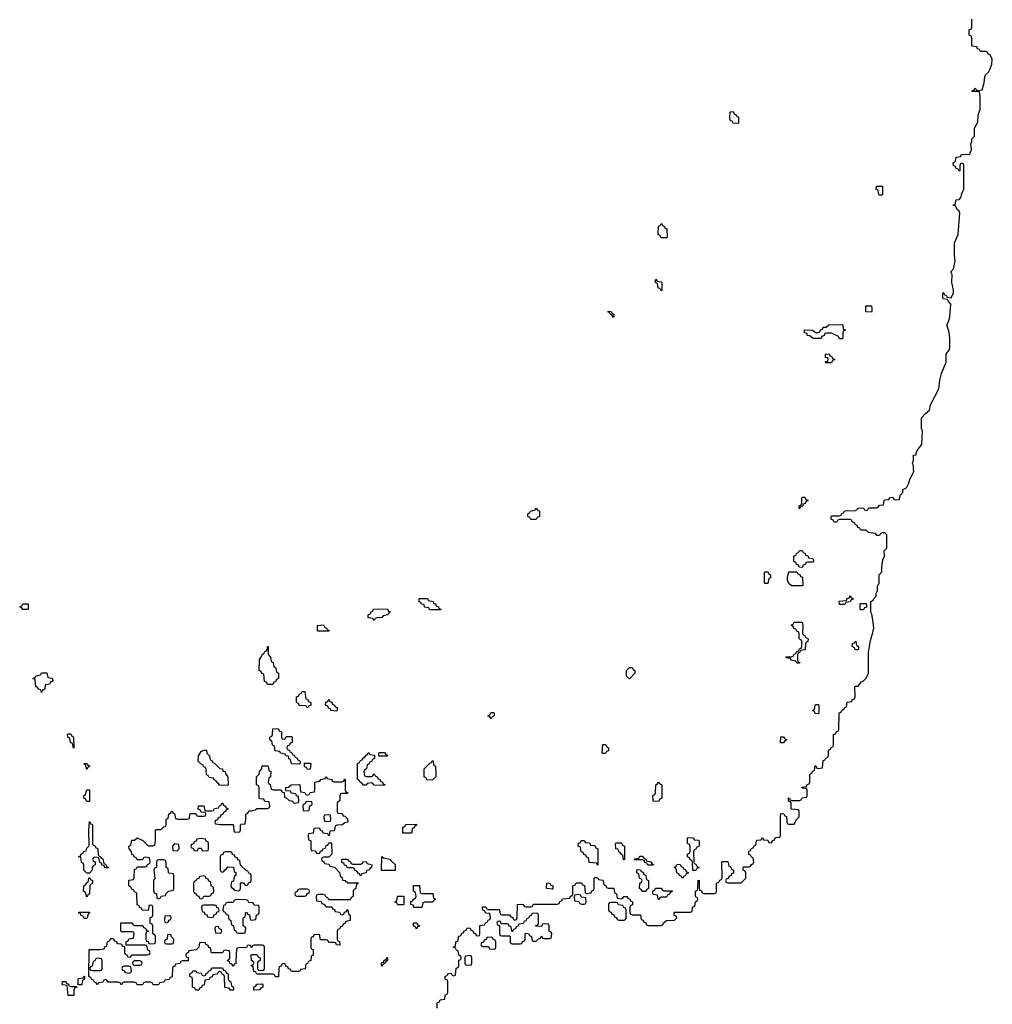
# Model space of a CAD drawing. Header units: inches. Extents: x 2559349 to 2678269, y 915212 to 1023331.
# Tile 21 of 48: x 2603586 to 2610899, y 1001620 to 1009026. Entities that reach past the tile are written whole.
import ezdxf

# ---------------------------------------------------------------- set-up
doc = ezdxf.new("R2010")
doc.units = ezdxf.units.IN
doc.header["$MEASUREMENT"] = 0
doc.layers.add('C6000', color=7, linetype='Continuous')
doc.layers.add('C6010', color=7, linetype='Continuous')

msp = doc.modelspace()

# ---------------------------------------------------------------- linework, layer by layer
at = {"layer": 'C6000', "color": 6}
for points in [[(2608990, 1008246), (2608950, 1008248), (2608942, 1008262), (2608930, 1008266), (2608926, 1008290), (2608927.3, 1008332.7), (2608950, 1008334), (2608958, 1008318), (2608974, 1008310), (2608978, 1008298), (2608990, 1008294)], [(2608410, 1007386), (2608402, 1007402), (2608386, 1007410), (2608388.4, 1007471.6), (2608402, 1007478), (2608408.4, 1007491.6), (2608414, 1007490), (2608418, 1007478), (2608434, 1007470), (2608438, 1007458), (2608451.6, 1007451.6), (2608454, 1007390), (2608450, 1007386)], [(2608410, 1006986), (2608402, 1007002), (2608386, 1007010), (2608382, 1007042), (2608366, 1007050), (2608366, 1007070), (2608370, 1007074), (2608378, 1007058), (2608410, 1007054), (2608414, 1007050), (2608414, 1006990)], [(2608050, 1006786), (2608042, 1006802), (2608026, 1006810), (2608022, 1006822), (2608010, 1006826), (2608010, 1006834), (2608034, 1006830), (2608038, 1006818), (2608054, 1006810), (2608054, 1006790)], [(2609990, 1006826), (2609947.3, 1006827.3), (2609947.3, 1006872.7), (2609990, 1006874), (2609994, 1006850), (2609994, 1006830)], [(2609750, 1006626), (2609742, 1006642), (2609690, 1006668), (2609652.7, 1006667.3), (2609638, 1006662), (2609634, 1006650), (2609618, 1006642), (2609611.6, 1006628.4), (2609552.7, 1006627.3), (2609528, 1006648), (2609508, 1006650), (2609506, 1006666), (2609488, 1006670), (2609488, 1006690), (2609490, 1006694), (2609548.4, 1006691.6), (2609570, 1006674), (2609590, 1006674), (2609602, 1006678), (2609608, 1006692), (2609622, 1006698), (2609627.3, 1006712.7), (2609650, 1006714), (2609668.9, 1006731.1), (2609770, 1006734), (2609774, 1006730), (2609778, 1006698), (2609794, 1006690), (2609778, 1006682), (2609774, 1006670), (2609774, 1006630), (2609770, 1006626)], [(2609650, 1006446), (2609646, 1006450), (2609646, 1006454), (2609662, 1006458), (2609666, 1006470), (2609662, 1006482), (2609646, 1006486), (2609646, 1006510), (2609672.7, 1006512.7), (2609678, 1006498), (2609690, 1006494), (2609698, 1006478), (2609714, 1006470), (2609698, 1006462), (2609690, 1006446)], [(2609450, 1005346), (2609446, 1005350), (2609446, 1005370), (2609462, 1005378), (2609466, 1005390), (2609466, 1005430), (2609470, 1005434), (2609490, 1005434), (2609498, 1005418), (2609514, 1005410), (2609498, 1005402), (2609492.7, 1005387.3), (2609478, 1005382), (2609472.7, 1005367.3), (2609458, 1005362)], [(2607430, 1005266), (2607422, 1005282), (2607406, 1005290), (2607406, 1005310), (2607422, 1005318), (2607426, 1005330), (2607462, 1005338), (2607470, 1005352), (2607478, 1005338), (2607494, 1005330), (2607494, 1005290), (2607478, 1005282), (2607470, 1005266)], [(2609470, 1004906), (2609447.3, 1004907.3), (2609442, 1004922), (2609427.3, 1004927.3), (2609422, 1004942), (2609406, 1004950), (2609406, 1004990), (2609422, 1004998), (2609430, 1005014), (2609442, 1005018), (2609450, 1005034), (2609470, 1005034), (2609478, 1005018), (2609490, 1005014), (2609498, 1004998), (2609514, 1004990), (2609518, 1004978), (2609550, 1004972), (2609552.7, 1004967.3), (2609554, 1004950), (2609550, 1004946), (2609510, 1004946), (2609498, 1004942), (2609494, 1004930), (2609478, 1004922)], [(2609190, 1004786), (2609187.3, 1004792.7), (2609186, 1004870), (2609190, 1004874), (2609210, 1004874), (2609218, 1004858), (2609232, 1004850), (2609231.1, 1004828.9), (2609218, 1004822), (2609210, 1004786)], [(2609390, 1004768), (2609370, 1004786), (2609358, 1004810), (2609358, 1004830), (2609370, 1004872), (2609430, 1004874), (2609438, 1004858), (2609452.7, 1004852.7), (2609458, 1004838), (2609472.7, 1004832.7), (2609474, 1004770), (2609470, 1004768)], [(2606670, 1004586), (2606662, 1004602), (2606630, 1004608), (2606626, 1004626), (2606606, 1004630), (2606602, 1004642), (2606590, 1004646), (2606588.4, 1004671.6), (2606647.3, 1004672.7), (2606654, 1004670), (2606658, 1004658), (2606694, 1004650), (2606698, 1004638), (2606712, 1004632), (2606718, 1004618), (2606734, 1004610), (2606738, 1004598), (2606752.7, 1004592.7), (2606750, 1004586)], [(2609750, 1004626), (2609747.3, 1004652.7), (2609802, 1004658), (2609807.3, 1004672.7), (2609822, 1004678), (2609830, 1004694), (2609838, 1004678), (2609850, 1004674), (2609852.7, 1004667.3), (2609838, 1004662), (2609830, 1004646), (2609798, 1004642), (2609790, 1004626)], [(2603650, 1004588.7), (2603608.9, 1004588.9), (2603602, 1004602), (2603586, 1004610), (2603602, 1004618), (2603610, 1004632), (2603650, 1004632)], [(2606250, 1004508), (2606242, 1004522), (2606210, 1004526), (2606206, 1004530), (2606206, 1004550), (2606222, 1004558), (2606230, 1004574), (2606242, 1004578), (2606247.3, 1004592.7), (2606350, 1004594), (2606358, 1004578), (2606371.6, 1004571.6), (2606370, 1004566), (2606358, 1004562), (2606354, 1004550), (2606318, 1004542), (2606310, 1004528.7), (2606272.7, 1004527.3), (2606258, 1004522)], [(2609910, 1004586), (2609906, 1004590), (2609906, 1004630), (2609910, 1004634), (2609950, 1004634), (2609954, 1004630), (2609952.7, 1004607.3), (2609938, 1004602), (2609930, 1004586)], [(2605830, 1004426), (2605826, 1004430), (2605826, 1004470), (2605870, 1004474), (2605878, 1004458), (2605894, 1004450), (2605898, 1004438), (2605912.7, 1004432.7), (2605910, 1004426)], [(2609430, 1004186), (2609422, 1004202), (2609388.4, 1004208.4), (2609382, 1004222), (2609350, 1004226), (2609346, 1004230), (2609350, 1004234), (2609387.3, 1004232.7), (2609402, 1004238), (2609410, 1004254), (2609422, 1004258), (2609430, 1004274), (2609442, 1004278), (2609450, 1004294), (2609462, 1004298), (2609466, 1004310), (2609466, 1004350), (2609462, 1004362), (2609448, 1004370), (2609447.3, 1004407.3), (2609442, 1004422), (2609430, 1004426), (2609422, 1004442), (2609407.3, 1004447.3), (2609402, 1004462), (2609388.4, 1004468.4), (2609390, 1004474), (2609402, 1004478), (2609410, 1004494), (2609470, 1004494), (2609474, 1004470), (2609472.7, 1004412.7), (2609478, 1004398), (2609490, 1004394), (2609498, 1004378), (2609514, 1004370), (2609511.6, 1004348.4), (2609498, 1004342), (2609494, 1004330), (2609492.7, 1004287.3), (2609458, 1004282), (2609452, 1004268), (2609438, 1004262), (2609434, 1004250), (2609434, 1004210), (2609438, 1004198), (2609452, 1004190), (2609450, 1004186)], [(2605450, 1004026), (2605442, 1004042), (2605427.3, 1004047.3), (2605422, 1004102), (2605407.3, 1004107.3), (2605402, 1004122), (2605386, 1004130), (2605390, 1004214), (2605405.2, 1004234.8), (2605410, 1004251.3), (2605422, 1004258), (2605430, 1004274), (2605442, 1004278), (2605448.7, 1004291.3), (2605450, 1004312), (2605454, 1004310), (2605454, 1004250), (2605471.6, 1004231.6), (2605478, 1004198), (2605492, 1004190), (2605498, 1004158), (2605512, 1004150), (2605518, 1004118), (2605532, 1004110), (2605532, 1004070), (2605518, 1004062), (2605510, 1004046), (2605498, 1004042), (2605490, 1004026)], [(2609870, 1004286), (2609862, 1004302), (2609846, 1004310), (2609847.3, 1004332.7), (2609862, 1004338), (2609870, 1004354), (2609874, 1004350), (2609878, 1004318), (2609894, 1004310), (2609894, 1004290), (2609890, 1004286)], [(2608170, 1004068.7), (2608148.4, 1004088.4), (2608148, 1004130), (2608170, 1004154), (2608190, 1004154), (2608198, 1004138), (2608211.3, 1004131.3), (2608211.3, 1004110)], [(2603750, 1003966), (2603746, 1003986), (2603726, 1003990), (2603722, 1004002), (2603708.4, 1004008.4), (2603702, 1004062), (2603686, 1004070), (2603702, 1004078), (2603708.4, 1004091.6), (2603742, 1004098), (2603750, 1004114), (2603790, 1004114), (2603798, 1004078), (2603830, 1004072), (2603834, 1004050), (2603818, 1004042), (2603810, 1004028), (2603778, 1004022), (2603774, 1003990), (2603758, 1003982)], [(2605750, 1003848), (2605742, 1003862), (2605730, 1003866), (2605688.4, 1003868.4), (2605682, 1003882), (2605668, 1003890), (2605668.4, 1003931.6), (2605682, 1003938), (2605690, 1003954), (2605702, 1003958), (2605710, 1003974), (2605730, 1003974), (2605738, 1003918), (2605750, 1003914), (2605758, 1003898), (2605774, 1003890), (2605774, 1003870), (2605758, 1003862)], [(2605970, 1003826), (2605926, 1003830), (2605922, 1003842), (2605910, 1003846), (2605902, 1003862), (2605886, 1003870), (2605887.3, 1003892.7), (2605902, 1003898), (2605910, 1003914), (2605918, 1003898), (2605932.7, 1003892.7), (2605938, 1003878), (2605954, 1003870), (2605958, 1003858), (2605972.7, 1003852.7), (2605974, 1003830)], [(2609590, 1003806), (2609567.3, 1003807.3), (2609562, 1003822), (2609546, 1003830), (2609562, 1003838), (2609566, 1003870), (2609570, 1003874), (2609590, 1003874), (2609594, 1003870), (2609594, 1003810)], [(2607130, 1003766), (2607122, 1003782), (2607106, 1003790), (2607122, 1003798), (2607130, 1003814), (2607150, 1003814), (2607154, 1003810), (2607154, 1003790), (2607138, 1003782)], [(2603990, 1003546), (2603982, 1003582), (2603968, 1003590), (2603962, 1003622), (2603948, 1003630), (2603946, 1003650), (2603950, 1003654), (2603970, 1003654), (2603978, 1003638), (2603991.6, 1003631.6), (2603994, 1003550)], [(2605570, 1003614), (2605582, 1003618), (2605590, 1003634), (2605630, 1003634), (2605634, 1003630), (2605634, 1003590), (2605618, 1003582), (2605614, 1003570), (2605598, 1003562), (2605594, 1003550), (2605598, 1003538), (2605614, 1003530), (2605618, 1003518), (2605630, 1003514), (2605638, 1003498), (2605650, 1003494), (2605658, 1003478), (2605670, 1003474), (2605678, 1003458), (2605694, 1003450), (2605694, 1003430), (2605690, 1003426), (2605630, 1003428), (2605622, 1003462), (2605610, 1003466), (2605606, 1003486), (2605586, 1003490), (2605582, 1003502), (2605546, 1003510), (2605542, 1003522), (2605507.3, 1003527.3), (2605502, 1003562), (2605486, 1003570), (2605482, 1003602), (2605468, 1003610), (2605468, 1003630), (2605482, 1003638), (2605486, 1003650), (2605488.9, 1003691.1), (2605530, 1003694), (2605538, 1003678), (2605554, 1003670), (2605554, 1003630), (2605558, 1003618)], [(2609310, 1003586), (2609306, 1003590), (2609308.4, 1003631.6), (2609330, 1003632), (2609338, 1003618), (2609354, 1003610), (2609338, 1003602), (2609330, 1003586)], [(2607970, 1003506), (2607966, 1003510), (2607970, 1003574), (2607990, 1003574), (2607998, 1003558), (2608014, 1003550), (2608012.7, 1003527.3), (2607998, 1003522), (2607990, 1003506)], [(2605150, 1003266), (2605087.3, 1003267.3), (2605082, 1003282), (2605067.3, 1003287.3), (2605062, 1003302), (2605047.3, 1003307.3), (2605042, 1003322), (2605010, 1003326), (2605002, 1003342), (2604990, 1003346), (2604987.3, 1003387.3), (2604982, 1003402), (2604970, 1003406), (2604962, 1003422), (2604950, 1003426), (2604929, 1003450), (2604929.2, 1003490), (2604950, 1003522), (2604970, 1003531.3), (2604991, 1003531), (2604994, 1003510), (2605012, 1003490), (2605018, 1003458), (2605030, 1003454), (2605038, 1003438), (2605050, 1003434), (2605090, 1003394), (2605111.1, 1003391.1), (2605114, 1003374), (2605131.1, 1003371.1), (2605132.7, 1003352.7), (2605151.1, 1003331.1), (2605154, 1003270)], [(2606190, 1003334), (2606230, 1003334), (2606242, 1003338), (2606250, 1003354), (2606258, 1003338), (2606274, 1003330), (2606278, 1003318), (2606294, 1003310), (2606298, 1003298), (2606314, 1003290), (2606318, 1003278), (2606332.7, 1003272.7), (2606330, 1003266), (2606250, 1003268), (2606242, 1003282), (2606230, 1003286), (2606198, 1003282), (2606191.6, 1003268.4), (2606170, 1003268), (2606162, 1003282), (2606146, 1003290), (2606142, 1003302), (2606126, 1003310), (2606126, 1003430), (2606142, 1003438), (2606147.3, 1003452.7), (2606162, 1003458), (2606170, 1003474), (2606182, 1003478), (2606190, 1003494), (2606202, 1003498), (2606210, 1003514), (2606218, 1003498), (2606252.7, 1003492.7), (2606254, 1003470), (2606238, 1003462), (2606230, 1003446), (2606218, 1003442), (2606210, 1003426), (2606198, 1003422), (2606194, 1003390), (2606178, 1003382), (2606174, 1003370), (2606178, 1003338)], [(2606290, 1003486), (2606286, 1003490), (2606286, 1003510), (2606290, 1003514), (2606330, 1003514), (2606338, 1003498), (2606352.7, 1003492.7), (2606350, 1003486)], [(2604090, 1003386), (2604082, 1003422), (2604070, 1003426), (2604070, 1003432), (2604094, 1003430), (2604098, 1003418), (2604114, 1003410), (2604098, 1003402)], [(2605650, 1003134), (2605682, 1003138), (2605686, 1003150), (2605682, 1003182), (2605668, 1003188), (2605662, 1003202), (2605628.4, 1003208.4), (2605622, 1003222), (2605586, 1003226), (2605586, 1003250), (2605607.3, 1003252.7), (2605626, 1003270), (2605692.7, 1003272.7), (2605698, 1003218), (2605730, 1003214), (2605738, 1003198), (2605750, 1003194), (2605762, 1003198), (2605770, 1003214), (2605802, 1003218), (2605806, 1003230), (2605806, 1003290), (2605842, 1003298), (2605850, 1003312), (2605882, 1003318), (2605888.4, 1003331.6), (2605894, 1003330), (2605898, 1003318), (2605930, 1003312), (2605938, 1003298), (2605950, 1003294), (2606010, 1003294), (2606022, 1003298), (2606027.3, 1003312.7), (2606032.7, 1003312.7), (2606034, 1003230), (2606038, 1003218), (2606052, 1003210), (2606050, 1003206), (2606010, 1003206), (2605998, 1003202), (2605994, 1003190), (2605994, 1003150), (2605978, 1003142), (2605974, 1003130), (2605974, 1003070), (2605978, 1003058), (2606010, 1003054), (2606018, 1003038), (2606030, 1003034), (2606050, 1003014), (2606052, 1002990), (2606030, 1002986), (2606010, 1002968.7), (2605972.7, 1002967.3), (2605958, 1002962), (2605950, 1002926), (2605918, 1002922), (2605914, 1002890), (2605910, 1002886), (2605902, 1002902), (2605867.3, 1002907.3), (2605862, 1002922), (2605847.3, 1002927.3), (2605842, 1002942), (2605830, 1002946), (2605798, 1002942), (2605792.7, 1002907.3), (2605758, 1002902), (2605754, 1002890), (2605758, 1002858), (2605774, 1002850), (2605774, 1002790), (2605778, 1002778), (2605810, 1002774), (2605818, 1002758), (2605830, 1002754), (2605842, 1002758), (2605848, 1002772), (2605862, 1002778), (2605866, 1002790), (2605886, 1002794), (2605890, 1002814), (2605902, 1002818), (2605910, 1002834), (2605930, 1002834), (2605934, 1002750), (2605910, 1002726), (2605870, 1002726), (2605858, 1002722), (2605854, 1002710), (2605858, 1002698), (2605872.7, 1002692.7), (2605878, 1002678), (2605910, 1002674), (2605918, 1002658), (2605952.7, 1002652.7), (2605991.6, 1002611.6), (2605998, 1002578), (2606010, 1002574), (2606014, 1002554), (2606034, 1002550), (2606052.7, 1002532.7), (2606130, 1002534), (2606134, 1002530), (2606118, 1002522), (2606114, 1002490), (2606098, 1002482), (2606094, 1002470), (2606094, 1002430), (2606078, 1002422), (2606070, 1002406), (2605910, 1002406), (2605902, 1002422), (2605887.3, 1002427.3), (2605882, 1002442), (2605870, 1002446), (2605830, 1002446), (2605818, 1002442), (2605814, 1002430), (2605818, 1002398), (2605852.7, 1002392.7), (2605858, 1002378), (2605872.7, 1002372.7), (2605890, 1002354), (2605932.7, 1002352.7), (2605938, 1002338), (2605952.7, 1002332.7), (2605958, 1002318), (2605990, 1002314), (2605998, 1002298), (2606010, 1002294), (2606022, 1002298), (2606027.3, 1002312.7), (2606042, 1002318), (2606047.3, 1002332.7), (2606054, 1002330), (2606058, 1002298), (2606072, 1002290), (2606072, 1002250), (2606038, 1002242), (2606034, 1002230), (2606018, 1002222), (2606010, 1002206), (2605998, 1002202), (2605990, 1002186), (2605978, 1002182), (2605974, 1002170), (2605974, 1002110), (2605978, 1002098), (2605991.6, 1002091.6), (2605994, 1002066), (2605968.4, 1002068.4), (2605962, 1002082), (2605950, 1002086), (2605910, 1002086), (2605902, 1002102), (2605890, 1002106), (2605850, 1002106), (2605846, 1002110), (2605842, 1002142), (2605830, 1002146), (2605798, 1002142), (2605792.7, 1002127.3), (2605778, 1002122), (2605774, 1002110), (2605774, 1002050), (2605778, 1002038), (2605791.6, 1002031.6), (2605791.6, 1001988.4), (2605778, 1001982), (2605774, 1001950), (2605758, 1001942), (2605750, 1001926), (2605738, 1001922), (2605732.7, 1001887.3), (2605698, 1001882), (2605690, 1001866), (2605630, 1001866), (2605622, 1001882), (2605607.3, 1001887.3), (2605602, 1001902), (2605587.3, 1001907.3), (2605582, 1001922), (2605570, 1001926), (2605558, 1001922), (2605552.7, 1001907.3), (2605538, 1001902), (2605534, 1001890), (2605532.7, 1001827.3), (2605510, 1001826), (2605502, 1001842), (2605490, 1001846), (2605370, 1001846), (2605362, 1001862), (2605347.3, 1001867.3), (2605342, 1001902), (2605328.9, 1001908.9), (2605330, 1001914), (2605342, 1001918), (2605346, 1001930), (2605342, 1001942), (2605328.4, 1001948.4), (2605326, 1001990), (2605330, 1001994), (2605370, 1001994), (2605378, 1001978), (2605394, 1001970), (2605394, 1001950), (2605378, 1001942), (2605374, 1001930), (2605374, 1001890), (2605378, 1001878), (2605390, 1001874), (2605422, 1001878), (2605426, 1001890), (2605426, 1002050), (2605422, 1002062), (2605410, 1002066), (2605350, 1002066), (2605338, 1002062), (2605330, 1002046), (2605322, 1002062), (2605310, 1002066), (2605298, 1002062), (2605292, 1002048), (2605230, 1002046), (2605218, 1002042), (2605212.7, 1002007.3), (2605212, 1001928), (2605198, 1001922), (2605194, 1001906), (2605190, 1001906), (2605182, 1001922), (2605167.3, 1001927.3), (2605162, 1001942), (2605146, 1001950), (2605162, 1001958), (2605166, 1001970), (2605166, 1002010), (2605162, 1002022), (2605130, 1002026), (2605118, 1002022), (2605110, 1002006), (2605030, 1002006), (2605026, 1002010), (2605022, 1002042), (2605008, 1002048), (2605002, 1002062), (2604986, 1002070), (2604982, 1002082), (2604950, 1002086), (2604938, 1002082), (2604932, 1002050), (2604914, 1002030), (2604858, 1002022), (2604852, 1002008), (2604838, 1002002), (2604834, 1001990), (2604838, 1001978), (2604851.6, 1001971.6), (2604852.7, 1001947.3), (2604810, 1001946), (2604798, 1001942), (2604790, 1001926), (2604758, 1001922), (2604752.7, 1001907.3), (2604738, 1001902), (2604734, 1001890), (2604732.7, 1001827.3), (2604718, 1001822), (2604710, 1001806), (2604678, 1001802), (2604670, 1001786), (2604638, 1001782), (2604630, 1001766), (2604590, 1001766), (2604582, 1001782), (2604570, 1001786), (2604530, 1001786), (2604518, 1001782), (2604510, 1001766), (2604470, 1001766), (2604462, 1001782), (2604450, 1001786), (2604370, 1001786), (2604358, 1001782), (2604350, 1001766), (2604342, 1001782), (2604330, 1001786), (2604250, 1001786), (2604242, 1001802), (2604230, 1001806), (2604218, 1001802), (2604210, 1001786), (2604178, 1001782), (2604170, 1001766), (2604162, 1001782), (2604147.3, 1001787.3), (2604142, 1001802), (2604127.3, 1001807.3), (2604122, 1001822), (2604106, 1001830), (2604108, 1002032), (2604187.3, 1002032.7), (2604222, 1002038), (2604227.3, 1002052.7), (2604242, 1002058), (2604246, 1002090), (2604262, 1002098), (2604270, 1002114), (2604290, 1002114), (2604298, 1002098), (2604312.7, 1002092.7), (2604318, 1002078), (2604350, 1002074), (2604358, 1002058), (2604374, 1002054), (2604374, 1002010), (2604378, 1001998), (2604392, 1001992), (2604398, 1001978), (2604410, 1001974), (2604422, 1001978), (2604426, 1001990), (2604432.7, 1001992.7), (2604547.3, 1001992.7), (2604562, 1001998), (2604566, 1002010), (2604562, 1002022), (2604548.4, 1002028.4), (2604542, 1002062), (2604530, 1002066), (2604386, 1002066), (2604386, 1002090), (2604402, 1002098), (2604407.3, 1002112.7), (2604442, 1002118), (2604446, 1002150), (2604442, 1002162), (2604430, 1002166), (2604350, 1002166), (2604346, 1002170), (2604347.3, 1002232.7), (2604430, 1002234), (2604438, 1002218), (2604450, 1002214), (2604512.7, 1002212.7), (2604518, 1002198), (2604532.7, 1002192.7), (2604538, 1002178), (2604554, 1002170), (2604538, 1002162), (2604534, 1002150), (2604534, 1002110), (2604538, 1002098), (2604552.7, 1002092.7), (2604558, 1002078), (2604570, 1002074), (2604602, 1002078), (2604606, 1002090), (2604606, 1002130), (2604602, 1002142), (2604586, 1002150), (2604586, 1002210), (2604582, 1002222), (2604566, 1002230), (2604566, 1002270), (2604582, 1002278), (2604586, 1002290), (2604586, 1002350), (2604582, 1002362), (2604570, 1002366), (2604558, 1002362), (2604554, 1002330), (2604550, 1002326), (2604507.3, 1002327.3), (2604502, 1002342), (2604490, 1002346), (2604482, 1002362), (2604468.4, 1002368.4), (2604466, 1002450), (2604462, 1002462), (2604450, 1002466), (2604442, 1002482), (2604430, 1002486), (2604422, 1002502), (2604406, 1002510), (2604406, 1002550), (2604410, 1002554), (2604442, 1002558), (2604447.3, 1002572.7), (2604450, 1002634), (2604462, 1002638), (2604470, 1002654), (2604530, 1002654), (2604542, 1002658), (2604547.3, 1002672.7), (2604562, 1002678), (2604566, 1002690), (2604562, 1002722), (2604530, 1002726), (2604518, 1002722), (2604510, 1002706), (2604470, 1002706), (2604462, 1002722), (2604446, 1002730), (2604442, 1002742), (2604430, 1002746), (2604426, 1002770), (2604408, 1002790), (2604406, 1002810), (2604422, 1002818), (2604430, 1002854), (2604450, 1002854), (2604470, 1002871.3), (2604510.9, 1002850.9), (2604552.7, 1002812.7), (2604587.3, 1002812.7), (2604602, 1002818), (2604608, 1002850), (2604606, 1002930), (2604610, 1002934), (2604650, 1002934), (2604670, 1002954), (2604682, 1002958), (2604687.3, 1002972.7), (2604688.4, 1003011.6), (2604702, 1003018), (2604708.4, 1003051.6), (2604722, 1003058), (2604727.3, 1003072.7), (2604734, 1003070), (2604738, 1003058), (2604750, 1003054), (2604758, 1003018), (2604772.7, 1003012.7), (2604847.3, 1003012.7), (2604862, 1003018), (2604866, 1003050), (2604870, 1003054), (2604910, 1003054), (2604918, 1003038), (2604930, 1003034), (2604970, 1003034), (2604982, 1003038), (2604986, 1003050), (2604982, 1003062), (2604950, 1003066), (2604942, 1003082), (2604928, 1003088), (2604930, 1003114), (2604970, 1003112), (2604978, 1003078), (2604990, 1003074), (2605030, 1003074), (2605042, 1003078), (2605050, 1003094), (2605082, 1003098), (2605087.3, 1003112.7), (2605102, 1003118), (2605106, 1003134), (2605112.7, 1003132.7), (2605118, 1003118), (2605134, 1003110), (2605138, 1003098), (2605154, 1003090), (2605138, 1003082), (2605134, 1003070), (2605118, 1003062), (2605114, 1003050), (2605098, 1003042), (2605090, 1003026), (2605078, 1003022), (2605072.7, 1003007.3), (2605058, 1003002), (2605054, 1002990), (2605058, 1002978), (2605092.7, 1002972.7), (2605191.6, 1002971.6), (2605198, 1002918), (2605210, 1002914), (2605242, 1002918), (2605246, 1002930), (2605246, 1002970), (2605250, 1002974), (2605282, 1002978), (2605287.3, 1003012.7), (2605286, 1003050), (2605302, 1003058), (2605310, 1003074), (2605330, 1003074), (2605356.4, 1003083.6), (2605370, 1003094), (2605450, 1003094), (2605462, 1003098), (2605466, 1003110), (2605462, 1003142), (2605430, 1003146), (2605422, 1003162), (2605390, 1003166), (2605386, 1003170), (2605386, 1003250), (2605382, 1003262), (2605366, 1003270), (2605366, 1003330), (2605386, 1003350), (2605388, 1003370), (2605406, 1003390), (2605410, 1003414), (2605450, 1003414), (2605454, 1003410), (2605458, 1003378), (2605474, 1003370), (2605472, 1003330), (2605458, 1003322), (2605454, 1003290), (2605458, 1003278), (2605470, 1003274), (2605478, 1003238), (2605492.7, 1003232.7), (2605552, 1003232), (2605558, 1003218), (2605574, 1003214), (2605578, 1003178), (2605590, 1003174), (2605612.7, 1003152.7), (2605631.6, 1003151.6)], [(2605750, 1003386), (2605742, 1003402), (2605727.3, 1003407.3), (2605727.3, 1003432.7), (2605770, 1003434), (2605774, 1003430), (2605770, 1003388)], [(2606650, 1003306), (2606642, 1003322), (2606628, 1003330), (2606628, 1003390), (2606670, 1003434), (2606682, 1003438), (2606690, 1003454), (2606694, 1003450), (2606698, 1003418), (2606712, 1003410), (2606714, 1003350), (2606714, 1003330), (2606690, 1003308)], [(2608390, 1003146), (2608348, 1003148), (2608346, 1003190), (2608362, 1003198), (2608366, 1003210), (2608368.4, 1003271.6), (2608382, 1003278), (2608390, 1003291.3), (2608398, 1003278), (2608414, 1003270), (2608414, 1003170), (2608398, 1003162)], [(2604090, 1003146), (2604082, 1003162), (2604068, 1003170), (2604068.4, 1003191.6), (2604082, 1003198), (2604090, 1003234), (2604110, 1003234), (2604110.9, 1003230.9), (2604110, 1003146)], [(2605750, 1003146), (2605738, 1003142), (2605732.7, 1003127.3), (2605718, 1003122), (2605714, 1003110), (2605718, 1003078), (2605750, 1003074), (2605762, 1003078), (2605767.3, 1003112.7), (2605782, 1003118), (2605786, 1003130), (2605782, 1003142)], [(2605910, 1003046), (2605878, 1003042), (2605874, 1003030), (2605878, 1002998), (2605910, 1002994), (2605922, 1002998), (2605926, 1003010), (2605922, 1003042)], [(2604250, 1002646), (2604227.3, 1002647.3), (2604222, 1002662), (2604207.3, 1002667.3), (2604202, 1002682), (2604187.3, 1002687.3), (2604182, 1002722), (2604150, 1002726), (2604138, 1002722), (2604134, 1002710), (2604138, 1002698), (2604152.7, 1002692.7), (2604154, 1002670), (2604138, 1002662), (2604132, 1002648), (2604131.3, 1002630), (2604110, 1002606), (2604090, 1002606), (2604069.1, 1002629.1), (2604067.3, 1002667.3), (2604062, 1002682), (2604050, 1002686), (2604046, 1002726), (2604028.7, 1002730), (2604042, 1002738), (2604050, 1002754), (2604062, 1002758), (2604066, 1002770), (2604086, 1002774), (2604090, 1002794), (2604107.3, 1002812.7), (2604106, 1002930), (2604110, 1002994), (2604118, 1002978), (2604130, 1002974), (2604132.7, 1002967.3), (2604134, 1002830), (2604138, 1002818), (2604150, 1002814), (2604158, 1002798), (2604170, 1002794), (2604178, 1002738), (2604192, 1002732), (2604198, 1002718), (2604210, 1002714), (2604218, 1002678), (2604230, 1002674), (2604238, 1002658), (2604252, 1002650)], [(2606530, 1002906), (2606467.3, 1002907.3), (2606467.3, 1002952.7), (2606482, 1002958), (2606486, 1002970), (2606492.7, 1002972.7), (2606570, 1002974), (2606570, 1002966), (2606558, 1002962), (2606552, 1002948), (2606538, 1002942), (2606534, 1002910)], [(2604750, 1002826), (2604734, 1002810), (2604738, 1002778), (2604770, 1002774), (2604786, 1002790), (2604782, 1002822)], [(2604950, 1002868), (2604918, 1002862), (2604912.7, 1002847.3), (2604898, 1002842), (2604892.7, 1002827.3), (2604878, 1002822), (2604874, 1002810), (2604878, 1002798), (2604892.7, 1002792.7), (2604898, 1002778), (2604910, 1002774), (2604922, 1002778), (2604930, 1002794), (2604950, 1002794), (2604958, 1002778), (2604990, 1002774), (2605002, 1002778), (2605006, 1002790), (2605006, 1002830), (2605002, 1002842), (2604987.3, 1002847.3), (2604982, 1002862)], [(2607930, 1002666), (2607922, 1002682), (2607867.3, 1002687.3), (2607862, 1002722), (2607847.3, 1002727.3), (2607842, 1002742), (2607827.3, 1002747.3), (2607822, 1002762), (2607807.3, 1002767.3), (2607802, 1002802), (2607786, 1002810), (2607788.4, 1002831.6), (2607802, 1002838), (2607807.3, 1002852.7), (2607831.6, 1002851.6), (2607838, 1002838), (2607870, 1002834), (2607878, 1002818), (2607910, 1002814), (2607918, 1002798), (2607934, 1002790), (2607934, 1002666)], [(2608130, 1002706), (2608126, 1002710), (2608122, 1002742), (2608110, 1002746), (2608102, 1002762), (2608090, 1002766), (2608086, 1002786), (2608068, 1002790), (2608066, 1002830), (2608070, 1002834), (2608110, 1002834), (2608118, 1002818), (2608134, 1002810), (2608134, 1002710)], [(2608670, 1002626), (2608647.3, 1002627.3), (2608646, 1002690), (2608642, 1002702), (2608627.3, 1002707.3), (2608622, 1002722), (2608606, 1002730), (2608608, 1002750), (2608622, 1002758), (2608626, 1002770), (2608626, 1002810), (2608622, 1002822), (2608610, 1002826), (2608608.4, 1002831.6), (2608606, 1002870), (2608610, 1002874), (2608651.6, 1002871.6), (2608658, 1002858), (2608690, 1002854), (2608694, 1002850), (2608694, 1002810), (2608678, 1002802), (2608670, 1002786), (2608658, 1002782), (2608652.7, 1002767.3), (2608654, 1002690), (2608658, 1002678), (2608670, 1002674), (2608678, 1002658), (2608694, 1002650), (2608678, 1002642)], [(2605170, 1002766), (2605130, 1002766), (2605118, 1002762), (2605112.7, 1002747.3), (2605098, 1002742), (2605094, 1002730), (2605094, 1002630), (2605098, 1002618), (2605110, 1002614), (2605122, 1002618), (2605127.3, 1002632.7), (2605142, 1002638), (2605150, 1002654), (2605192.7, 1002652.7), (2605198, 1002618), (2605212, 1002612), (2605212, 1002588), (2605198, 1002582), (2605192.7, 1002547.3), (2605178, 1002542), (2605174, 1002510), (2605178, 1002498), (2605192, 1002492), (2605198, 1002478), (2605230, 1002474), (2605242, 1002478), (2605246, 1002490), (2605247.3, 1002532.7), (2605270, 1002534), (2605278, 1002518), (2605290, 1002514), (2605302, 1002518), (2605307.3, 1002532.7), (2605322, 1002538), (2605326, 1002550), (2605326, 1002590), (2605322, 1002602), (2605310, 1002606), (2605302, 1002622), (2605290, 1002626), (2605247.3, 1002667.3), (2605242, 1002702), (2605227.3, 1002707.3), (2605222, 1002722), (2605207.3, 1002727.3), (2605202, 1002742), (2605187.3, 1002747.3), (2605182, 1002762)], [(2604670, 1002706), (2604630, 1002706), (2604618, 1002702), (2604614, 1002690), (2604614, 1002650), (2604598, 1002642), (2604594, 1002630), (2604602, 1002570), (2604592.7, 1002547.3), (2604592.7, 1002472.7), (2604598, 1002458), (2604614, 1002450), (2604618, 1002418), (2604630, 1002414), (2604642, 1002418), (2604650, 1002434), (2604682, 1002438), (2604686, 1002450), (2604706, 1002470), (2604742, 1002478), (2604746, 1002490), (2604746, 1002590), (2604742, 1002602), (2604710, 1002606), (2604706, 1002610), (2604702, 1002642), (2604688.4, 1002648.4), (2604687.3, 1002687.3), (2604682, 1002702)], [(2606090, 1002674), (2606150, 1002674), (2606162, 1002678), (2606167.3, 1002692.7), (2606190, 1002694), (2606198, 1002678), (2606234, 1002670), (2606232, 1002648), (2606218, 1002642), (2606214, 1002630), (2606194, 1002626), (2606190, 1002608), (2606158, 1002602), (2606150, 1002586), (2606142, 1002602), (2606130, 1002606), (2606122, 1002622), (2606106, 1002630), (2606102, 1002642), (2606090, 1002646), (2606050, 1002646), (2606042, 1002662), (2606027.3, 1002667.3), (2606022, 1002682), (2606007.3, 1002687.3), (2606007.3, 1002712.7), (2606051.6, 1002711.6), (2606058, 1002698), (2606072.7, 1002692.7), (2606078, 1002678)], [(2606310, 1002626), (2606306, 1002630), (2606308.4, 1002731.6), (2606322, 1002722), (2606370, 1002711.3), (2606378, 1002698), (2606410, 1002672), (2606410, 1002626)], [(2608310, 1002666), (2608302, 1002682), (2608287.3, 1002687.3), (2608282, 1002702), (2608270, 1002706), (2608210, 1002706), (2608206, 1002710), (2608210, 1002714), (2608242, 1002718), (2608250, 1002734), (2608270, 1002734), (2608278, 1002718), (2608292.7, 1002712.7), (2608298, 1002698), (2608332.7, 1002692.7), (2608338, 1002678), (2608352.7, 1002672.7), (2608350, 1002666)], [(2608570, 1002566), (2608562, 1002582), (2608546, 1002590), (2608542, 1002602), (2608526, 1002610), (2608522, 1002642), (2608506, 1002650), (2608522, 1002658), (2608530, 1002674), (2608552.7, 1002672.7), (2608558, 1002658), (2608572.7, 1002652.7), (2608578, 1002638), (2608592.7, 1002632.7), (2608598, 1002618), (2608614, 1002610), (2608598, 1002602), (2608590, 1002586), (2608578, 1002582)], [(2608290, 1002468), (2608268.4, 1002468.4), (2608262, 1002482), (2608246, 1002490), (2608248.4, 1002531.6), (2608262, 1002538), (2608266, 1002550), (2608262, 1002562), (2608246, 1002570), (2608242, 1002602), (2608226, 1002610), (2608226, 1002630), (2608230, 1002634), (2608252.7, 1002632.7), (2608258, 1002618), (2608272.7, 1002612.7), (2608278, 1002598), (2608294, 1002590), (2608298, 1002558), (2608314, 1002550), (2608314, 1002490), (2608298, 1002482)], [(2604090, 1002426), (2604082, 1002462), (2604066, 1002470), (2604067.3, 1002507.3), (2604070, 1002514), (2604082, 1002518), (2604090, 1002534), (2604102, 1002538), (2604106, 1002570), (2604110, 1002574), (2604118, 1002558), (2604134, 1002550), (2604132.7, 1002532.7), (2604130, 1002526), (2604118, 1002522), (2604114, 1002510), (2604112, 1002450), (2604098, 1002442)], [(2604970, 1002586), (2604938, 1002582), (2604932.7, 1002567.3), (2604918, 1002562), (2604914, 1002550), (2604898, 1002542), (2604894, 1002530), (2604894, 1002470), (2604898, 1002458), (2604912, 1002452), (2604918, 1002438), (2604932.7, 1002432.7), (2604938, 1002418), (2604950, 1002414), (2604962, 1002418), (2604970, 1002434), (2605010, 1002434), (2605022, 1002438), (2605027.3, 1002452.7), (2605042, 1002458), (2605046, 1002470), (2605042, 1002502), (2605026, 1002510), (2605022, 1002542), (2605007.3, 1002547.3), (2605002, 1002562), (2604987.3, 1002567.3), (2604982, 1002582)], [(2607590, 1002486), (2607548, 1002490), (2607548.9, 1002531.1), (2607570, 1002534), (2607578, 1002518), (2607594, 1002510), (2607594, 1002486)], [(2605750, 1002486), (2605690, 1002486), (2605678, 1002482), (2605672.7, 1002467.3), (2605658, 1002462), (2605654, 1002450), (2605658, 1002438), (2605670, 1002434), (2605730, 1002434), (2605742, 1002438), (2605747.3, 1002452.7), (2605762, 1002458), (2605766, 1002470), (2605762, 1002482)], [(2606550, 1002348), (2606546, 1002366), (2606526, 1002370), (2606527.3, 1002392.7), (2606542, 1002398), (2606546, 1002410), (2606562, 1002418), (2606566, 1002430), (2606562, 1002462), (2606546, 1002470), (2606546, 1002510), (2606550, 1002514), (2606592.7, 1002512.7), (2606598, 1002458), (2606610, 1002454), (2606692.7, 1002452.7), (2606698, 1002418), (2606711.6, 1002411.6), (2606710, 1002406), (2606698, 1002402), (2606691.6, 1002388.4), (2606632.7, 1002387.3), (2606618, 1002382), (2606610, 1002348)], [(2607790, 1002446), (2607758, 1002442), (2607754, 1002430), (2607758, 1002398), (2607790, 1002394), (2607798, 1002378), (2607810, 1002374), (2607830, 1002374), (2607842, 1002378), (2607846, 1002390), (2607842, 1002422), (2607810, 1002426), (2607802, 1002442)], [(2608390, 1002406), (2608386, 1002410), (2608382, 1002442), (2608350, 1002446), (2608346, 1002450), (2608347.3, 1002472.7), (2608362, 1002478), (2608367.3, 1002492.7), (2608410, 1002494), (2608418, 1002478), (2608430, 1002474), (2608492.7, 1002472.7), (2608492.7, 1002467.3), (2608478, 1002462), (2608472.7, 1002447.3), (2608458, 1002442), (2608450, 1002426), (2608410, 1002426), (2608398, 1002422)], [(2605212.7, 1002407.3), (2605198, 1002402), (2605190, 1002386), (2605150, 1002386), (2605138, 1002382), (2605132, 1002368), (2605118, 1002362), (2605114, 1002330), (2605118, 1002318), (2605130, 1002314), (2605138, 1002298), (2605154, 1002290), (2605158, 1002258), (2605174, 1002250), (2605178, 1002218), (2605194, 1002210), (2605198, 1002178), (2605212, 1002172), (2605218, 1002158), (2605230, 1002154), (2605270, 1002154), (2605282, 1002158), (2605286, 1002190), (2605282, 1002202), (2605266, 1002210), (2605266, 1002270), (2605282, 1002278), (2605286, 1002310), (2605292.7, 1002312.7), (2605298, 1002298), (2605312.7, 1002292.7), (2605318, 1002258), (2605330, 1002254), (2605362, 1002258), (2605366, 1002290), (2605382, 1002298), (2605386, 1002310), (2605386, 1002350), (2605382, 1002362), (2605350, 1002366), (2605342, 1002382), (2605310, 1002386), (2605302, 1002402), (2605290, 1002406)], [(2606470, 1002368), (2606428.4, 1002368.4), (2606422, 1002382), (2606406, 1002390), (2606422, 1002398), (2606426, 1002430), (2606430, 1002434), (2606470, 1002434), (2606474, 1002430), (2606474, 1002370)], [(2608070, 1002386), (2608030, 1002386), (2608018, 1002382), (2608014, 1002370), (2608014, 1002330), (2608018, 1002318), (2608032.7, 1002312.7), (2608038, 1002298), (2608052.7, 1002292.7), (2608058, 1002278), (2608072.7, 1002272.7), (2608078, 1002258), (2608090, 1002254), (2608130, 1002254), (2608142, 1002258), (2608146, 1002270), (2608146, 1002330), (2608142, 1002342), (2608127.3, 1002347.3), (2608122, 1002362), (2608087.3, 1002367.3), (2608082, 1002382)], [(2604070, 1002266), (2604062, 1002282), (2604047.3, 1002287.3), (2604042, 1002302), (2604030, 1002306), (2604030, 1002314), (2604110, 1002314), (2604110, 1002306), (2604102, 1002298), (2604090, 1002266)], [(2605050, 1002366), (2604970, 1002366), (2604958, 1002362), (2604954, 1002350), (2604958, 1002318), (2604972.7, 1002312.7), (2604978, 1002298), (2604992.7, 1002292.7), (2604998, 1002278), (2605030, 1002274), (2605042, 1002278), (2605047.3, 1002292.7), (2605062, 1002298), (2605067.3, 1002312.7), (2605082, 1002318), (2605086, 1002330), (2605082, 1002342), (2605067.3, 1002347.3), (2605062, 1002362)], [(2607470, 1002306), (2607438, 1002302), (2607432.7, 1002287.3), (2607418, 1002282), (2607412.7, 1002267.3), (2607398, 1002262), (2607392.7, 1002247.3), (2607378, 1002242), (2607372.7, 1002227.3), (2607338, 1002222), (2607332.7, 1002207.3), (2607318, 1002202), (2607312.7, 1002187.3), (2607298, 1002182), (2607290, 1002166), (2607286, 1002170), (2607282, 1002202), (2607267.3, 1002207.3), (2607262, 1002222), (2607250, 1002226), (2607206, 1002226), (2607202, 1002242), (2607190, 1002246), (2607178, 1002242), (2607174, 1002230), (2607178, 1002218), (2607194, 1002214), (2607194, 1002150), (2607198, 1002138), (2607210, 1002134), (2607270, 1002134), (2607274, 1002130), (2607274, 1002090), (2607278, 1002078), (2607290, 1002074), (2607350, 1002074), (2607362, 1002078), (2607367.3, 1002092.7), (2607382, 1002098), (2607386, 1002110), (2607386, 1002150), (2607390, 1002154), (2607412.7, 1002152.7), (2607418, 1002138), (2607434, 1002130), (2607438, 1002098), (2607450, 1002094), (2607470, 1002094), (2607487.3, 1002112.7), (2607502, 1002118), (2607510, 1002134), (2607518, 1002118), (2607530, 1002114), (2607570, 1002114), (2607582, 1002118), (2607586, 1002150), (2607582, 1002162), (2607566, 1002170), (2607566, 1002210), (2607562, 1002222), (2607530, 1002226), (2607518, 1002222), (2607510, 1002206), (2607467.3, 1002207.3), (2607467.3, 1002212.7), (2607482, 1002218), (2607486, 1002230), (2607486, 1002290), (2607482, 1002302)], [(2604710, 1002286), (2604678, 1002282), (2604674, 1002250), (2604678, 1002238), (2604690, 1002234), (2604702, 1002238), (2604707.3, 1002252.7), (2604722, 1002258), (2604726, 1002270), (2604722, 1002282)], [(2606570, 1002186), (2606562, 1002202), (2606546, 1002210), (2606546, 1002230), (2606550, 1002234), (2606572.7, 1002232.7), (2606578, 1002218), (2606591.6, 1002211.6), (2606590, 1002206), (2606578, 1002202)], [(2605070, 1002206), (2605058, 1002202), (2605054, 1002190), (2605058, 1002158), (2605090, 1002154), (2605102, 1002158), (2605106, 1002170), (2605102, 1002182), (2605087.3, 1002187.3), (2605082, 1002202)], [(2604710, 1002146), (2604698, 1002142), (2604694, 1002110), (2604678, 1002102), (2604674, 1002090), (2604678, 1002078), (2604690, 1002074), (2604730, 1002074), (2604742, 1002078), (2604746, 1002110), (2604727.3, 1002127.3), (2604722, 1002142)], [(2607130, 1002126), (2607098, 1002122), (2607092.7, 1002107.3), (2607078, 1002102), (2607072.7, 1002087.3), (2607058, 1002082), (2607054, 1002070), (2607058, 1002058), (2607070, 1002054), (2607110, 1002054), (2607118, 1002038), (2607150, 1002034), (2607162, 1002038), (2607166, 1002050), (2607166, 1002090), (2607162, 1002102), (2607146, 1002110), (2607142, 1002122)], [(2604170, 1001966), (2604158, 1001962), (2604150, 1001946), (2604138, 1001942), (2604132, 1001908), (2604118, 1001902), (2604114, 1001890), (2604118, 1001878), (2604130, 1001874), (2604190, 1001874), (2604202, 1001878), (2604206, 1001890), (2604206, 1001950), (2604202, 1001962)], [(2604490, 1001946), (2604450, 1001946), (2604438, 1001942), (2604434, 1001930), (2604438, 1001918), (2604450, 1001914), (2604490, 1001914), (2604502, 1001918), (2604506, 1001930), (2604502, 1001942)], [(2606310, 1001906), (2606306, 1001910), (2606307.3, 1001932.7), (2606322, 1001938), (2606327.3, 1001952.7), (2606342, 1001958), (2606347.3, 1001972.7), (2606352.7, 1001972.7), (2606351.6, 1001948.4), (2606338, 1001942), (2606330, 1001926), (2606318, 1001922)], [(2606970, 1001986), (2606938, 1001982), (2606934, 1001970), (2606934, 1001930), (2606938, 1001918), (2606970, 1001914), (2606982, 1001918), (2606986, 1001930), (2606986, 1001970), (2606982, 1001982)], [(2604410, 1001906), (2604370, 1001906), (2604358, 1001902), (2604354, 1001890), (2604358, 1001878), (2604372.7, 1001872.7), (2604378, 1001858), (2604410, 1001854), (2604422, 1001858), (2604426, 1001870), (2604422, 1001902)], [(2605170, 1001726), (2605162, 1001742), (2605127.3, 1001747.3), (2605126, 1001830), (2605122, 1001842), (2605107.3, 1001847.3), (2605102, 1001862), (2605090, 1001866), (2605078, 1001862), (2605070, 1001846), (2605038, 1001842), (2605032.7, 1001827.3), (2605018, 1001822), (2605010, 1001806), (2604978, 1001802), (2604972.7, 1001767.3), (2604958, 1001762), (2604952.7, 1001747.3), (2604938, 1001742), (2604932.7, 1001727.3), (2604910, 1001726), (2604902, 1001742), (2604886, 1001750), (2604886, 1001810), (2604882, 1001822), (2604866, 1001830), (2604866, 1001850), (2604882, 1001858), (2604887.3, 1001872.7), (2604907.3, 1001872.7), (2604914, 1001870), (2604918, 1001858), (2604950, 1001854), (2604958, 1001838), (2604970, 1001834), (2604982, 1001838), (2604987.3, 1001852.7), (2605002, 1001858), (2605006, 1001870), (2605022, 1001878), (2605030, 1001894), (2605110, 1001894), (2605118, 1001878), (2605132.7, 1001872.7), (2605138, 1001858), (2605154, 1001850), (2605154, 1001810), (2605158, 1001798), (2605174, 1001790), (2605178, 1001758), (2605194, 1001750), (2605194, 1001730), (2605190, 1001726)], [(2603970, 1001754), (2604014, 1001754), (2604012.7, 1001747.3), (2603998, 1001742), (2603994, 1001730), (2603994, 1001690), (2603990, 1001686), (2603950, 1001686), (2603942, 1001762), (2603910, 1001766), (2603906, 1001770), (2603907.3, 1001792.7), (2603932.7, 1001792.7), (2603938, 1001778), (2603952.7, 1001772.7), (2603958, 1001758)], [(2604026, 1001766), (2604026, 1001810), (2604030, 1001814), (2604062, 1001818), (2604070, 1001834), (2604074, 1001830), (2604074, 1001810), (2604058, 1001802), (2604054, 1001770), (2604050, 1001766)], [(2605350, 1001726), (2605346, 1001730), (2605346, 1001750), (2605362, 1001758), (2605368.4, 1001771.6), (2605410, 1001774), (2605414, 1001770), (2605414, 1001750), (2605398, 1001742), (2605390, 1001728)]]:
    msp.add_lwpolyline(points, close=True, dxfattribs=at)
for points in [[(2610000, 1005164.6), (2609968.4, 1005168.4), (2609950, 1005186), (2609910, 1005186), (2609902, 1005202), (2609887.3, 1005207.3), (2609882, 1005222), (2609870, 1005226), (2609862, 1005242), (2609846, 1005250), (2609842, 1005262), (2609830, 1005266), (2609750, 1005266), (2609738, 1005262), (2609730, 1005246), (2609710, 1005246), (2609702, 1005262), (2609688.4, 1005268.4), (2609688, 1005290), (2609690, 1005294), (2609750, 1005294), (2609762, 1005298), (2609766, 1005310), (2609782, 1005318), (2609788.4, 1005331.6), (2609870, 1005334), (2609882, 1005338), (2609886, 1005350), (2609892.7, 1005352.7), (2609930, 1005354), (2609938, 1005338), (2609950, 1005334), (2609962, 1005338), (2609970, 1005354), (2610000, 1005354)], [(2610000, 1004510.9), (2609993.6, 1004553.6), (2609986, 1004570), (2609986, 1004650), (2610000, 1004657)], [(2606726, 1001590), (2606726, 1001630), (2606742, 1001638), (2606747.3, 1001652.7), (2606782, 1001658), (2606786, 1001690), (2606802, 1001698), (2606806, 1001710), (2606806, 1001790), (2606802, 1001802), (2606786, 1001810), (2606786, 1001830), (2606802, 1001838), (2606806, 1001850), (2606812.7, 1001852.7), (2606830, 1001854), (2606838, 1001838), (2606850, 1001834), (2606862, 1001838), (2606868.4, 1001891.6), (2606882, 1001898), (2606887.3, 1001912.7), (2606888.4, 1001951.6), (2606902, 1001958), (2606906, 1001970), (2606902, 1001982), (2606888.4, 1001988.4), (2606882, 1002022), (2606870, 1002026), (2606862, 1002042), (2606846, 1002050), (2606862, 1002058), (2606866, 1002090), (2606882, 1002098), (2606886, 1002130), (2606902, 1002138), (2606910, 1002154), (2606922, 1002158), (2606927.3, 1002172.7), (2606942, 1002178), (2606950, 1002194), (2606972.7, 1002192.7), (2606978, 1002178), (2606992.7, 1002172.7), (2606998, 1002158), (2607012.7, 1002152.7), (2607018, 1002138), (2607030, 1002134), (2607042, 1002138), (2607046, 1002150), (2607046, 1002214), (2607082, 1002218), (2607087.3, 1002232.7), (2607102, 1002238), (2607108, 1002252), (2607122, 1002258), (2607126, 1002270), (2607122, 1002302), (2607090, 1002306), (2607082, 1002322), (2607067.3, 1002327.3), (2607066, 1002350), (2607070, 1002354), (2607090, 1002354), (2607098, 1002338), (2607110, 1002334), (2607190, 1002334), (2607194, 1002330), (2607198, 1002298), (2607210, 1002294), (2607270, 1002294), (2607278, 1002278), (2607292.7, 1002272.7), (2607298, 1002258), (2607310, 1002254), (2607322, 1002258), (2607326, 1002270), (2607328.4, 1002371.6), (2607370, 1002372), (2607378, 1002358), (2607390, 1002354), (2607430, 1002354), (2607442, 1002358), (2607450, 1002374), (2607630, 1002374), (2607642, 1002378), (2607647.3, 1002392.7), (2607662, 1002398), (2607667.3, 1002412.7), (2607722, 1002418), (2607727.3, 1002432.7), (2607742, 1002438), (2607746, 1002450), (2607746, 1002510), (2607762, 1002518), (2607770, 1002534), (2607810, 1002534), (2607818, 1002518), (2607832.7, 1002512.7), (2607838, 1002458), (2607850, 1002454), (2607882, 1002458), (2607887.3, 1002472.7), (2607902, 1002478), (2607906, 1002490), (2607906, 1002570), (2607910, 1002574), (2607930, 1002574), (2607938, 1002558), (2607970, 1002554), (2607974, 1002550), (2607978, 1002518), (2607992.7, 1002512.7), (2607998, 1002498), (2608010, 1002494), (2608050, 1002494), (2608054, 1002490), (2608058, 1002458), (2608074, 1002450), (2608078, 1002418), (2608110, 1002414), (2608122, 1002418), (2608128.4, 1002431.6), (2608150, 1002432), (2608158, 1002418), (2608174, 1002410), (2608178, 1002398), (2608194, 1002390), (2608192.7, 1002367.3), (2608178, 1002362), (2608174, 1002350), (2608174, 1002310), (2608178, 1002298), (2608190, 1002294), (2608252.7, 1002292.7), (2608258, 1002258), (2608272.7, 1002252.7), (2608278, 1002238), (2608292.7, 1002232.7), (2608298, 1002218), (2608310, 1002214), (2608410, 1002214), (2608422, 1002218), (2608427.3, 1002232.7), (2608448.4, 1002251.6), (2608510, 1002254), (2608526, 1002270), (2608522, 1002282), (2608506, 1002290), (2608506, 1002310), (2608510, 1002314), (2608630, 1002314), (2608642, 1002318), (2608646, 1002350), (2608662, 1002358), (2608668.4, 1002391.6), (2608682, 1002398), (2608686, 1002410), (2608682, 1002422), (2608668.4, 1002428.4), (2608668, 1002470), (2608682, 1002478), (2608686, 1002490), (2608687.3, 1002552.7), (2608694, 1002550), (2608694, 1002490), (2608698, 1002478), (2608712.7, 1002472.7), (2608718, 1002458), (2608730, 1002454), (2608810, 1002454), (2608822, 1002458), (2608826, 1002470), (2608826, 1002530), (2608842, 1002538), (2608850, 1002554), (2608862, 1002558), (2608867.3, 1002572.7), (2608866, 1002690), (2608870, 1002694), (2608910, 1002694), (2608914, 1002690), (2608918, 1002658), (2608930, 1002654), (2608938, 1002638), (2608954, 1002630), (2608952.7, 1002607.3), (2608938, 1002602), (2608932.7, 1002587.3), (2608918, 1002582), (2608912.7, 1002567.3), (2608898, 1002562), (2608894, 1002550), (2608898, 1002538), (2608910, 1002534), (2609010, 1002534), (2609046, 1002570), (2609046, 1002610), (2609042, 1002622), (2609026, 1002630), (2609026, 1002650), (2609030, 1002654), (2609070, 1002654), (2609082, 1002658), (2609087.3, 1002672.7), (2609102, 1002678), (2609106, 1002690), (2609102, 1002722), (2609087.3, 1002727.3), (2609082, 1002742), (2609067.3, 1002747.3), (2609067.3, 1002767.3), (2609070, 1002774), (2609082, 1002778), (2609087.3, 1002792.7), (2609102, 1002798), (2609110, 1002814), (2609122, 1002818), (2609126, 1002850), (2609130, 1002854), (2609162, 1002858), (2609170, 1002874), (2609178, 1002858), (2609210, 1002854), (2609218, 1002838), (2609230, 1002834), (2609242, 1002838), (2609247.3, 1002852.7), (2609262, 1002858), (2609270, 1002874), (2609302, 1002878), (2609306, 1002890), (2609306, 1003030), (2609310, 1003054), (2609332.7, 1003052.7), (2609338, 1003038), (2609352.7, 1003032.7), (2609354, 1002990), (2609358, 1002978), (2609370, 1002974), (2609410, 1002974), (2609428.4, 1003011.6), (2609446, 1003030), (2609446, 1003070), (2609442, 1003082), (2609387.3, 1003087.3), (2609386, 1003130), (2609382, 1003142), (2609367.3, 1003147.3), (2609366, 1003170), (2609372.7, 1003172.7), (2609378, 1003158), (2609390, 1003154), (2609450, 1003154), (2609462, 1003158), (2609470, 1003174), (2609502, 1003178), (2609506, 1003190), (2609506, 1003230), (2609502, 1003242), (2609470, 1003246), (2609466, 1003250), (2609470, 1003254), (2609502, 1003258), (2609507.3, 1003272.7), (2609522, 1003278), (2609526, 1003290), (2609526, 1003350), (2609542, 1003358), (2609547.3, 1003372.7), (2609562, 1003378), (2609567.3, 1003412.7), (2609572.7, 1003412.7), (2609578, 1003398), (2609590, 1003394), (2609622, 1003398), (2609627.3, 1003452.7), (2609642, 1003458), (2609646, 1003470), (2609662, 1003478), (2609667.3, 1003492.7), (2609668.4, 1003531.6), (2609682, 1003538), (2609687.3, 1003552.7), (2609702, 1003558), (2609706, 1003570), (2609706, 1003650), (2609722, 1003658), (2609727.3, 1003672.7), (2609742, 1003678), (2609746, 1003690), (2609748.4, 1003811.6), (2609762, 1003818), (2609770, 1003834), (2609782, 1003838), (2609790, 1003854), (2609802, 1003858), (2609807.3, 1003892.7), (2609842, 1003898), (2609846, 1003910), (2609862, 1003918), (2609867.3, 1003932.7), (2609866, 1004010), (2609870, 1004014), (2609890, 1004014), (2609915.3, 1004044.7), (2609930, 1004052), (2609950, 1004072), (2609968, 1004110), (2609967.3, 1004267.3), (2609983.1, 1004356.9), (2610000, 1004417.1)]]:
    msp.add_lwpolyline(points, dxfattribs=at)
at = {"layer": 'C6010', "color": 6}
for points in [[(2610000, 1005354), (2610030, 1005354), (2610042, 1005358), (2610050, 1005374), (2610082, 1005378), (2610086, 1005410), (2610090, 1005414), (2610122, 1005418), (2610126, 1005430), (2610132.7, 1005432.7), (2610150, 1005434), (2610158, 1005418), (2610170, 1005414), (2610202, 1005418), (2610206, 1005450), (2610226, 1005470), (2610227.3, 1005492.7), (2610250, 1005502), (2610255.3, 1005510), (2610270, 1005534), (2610278, 1005570), (2610302, 1005610), (2610308, 1005630), (2610307.3, 1005647.3), (2610306, 1005670), (2610298, 1005690), (2610306, 1005710), (2610306, 1005750), (2610326, 1005754), (2610326, 1005766), (2610334.6, 1005785.4), (2610368, 1005830), (2610374, 1005930), (2610366, 1005950), (2610366, 1006030), (2610396.4, 1006063.6), (2610428, 1006090), (2610434, 1006130), (2610498, 1006250), (2610504.7, 1006315.3), (2610516, 1006364), (2610552.7, 1006450), (2610553.2, 1006510), (2610580.9, 1006550), (2610580.9, 1006630), (2610574.2, 1006674.2), (2610558, 1006730), (2610570, 1006754), (2610579, 1006790), (2610587.3, 1006887.3), (2610566, 1006910), (2610562, 1006922), (2610530, 1006926), (2610526, 1006930), (2610526, 1006970), (2610530, 1006974), (2610534, 1006970), (2610538, 1006958), (2610554, 1006950), (2610558, 1006938), (2610590, 1006934), (2610608.4, 1006971.6), (2610608.4, 1006991.6), (2610595.3, 1007050), (2610598, 1007110), (2610586, 1007130), (2610607.3, 1007152.7), (2610619, 1007210), (2610613.6, 1007253.6), (2610613.6, 1007346.4), (2610641.2, 1007410), (2610655.3, 1007570), (2610650, 1007586), (2610636.4, 1007596.4), (2610622, 1007622), (2610606, 1007630), (2610622, 1007638), (2610626, 1007670), (2610650, 1007674), (2610666, 1007690), (2610668.4, 1007711.6), (2610686, 1007750), (2610686, 1007930), (2610682, 1007942), (2610670, 1007946), (2610658, 1007942), (2610654, 1007930), (2610654, 1007890), (2610650, 1007886), (2610642, 1007902), (2610627.3, 1007907.3), (2610622, 1007922), (2610607.3, 1007927.3), (2610606, 1007950), (2610622, 1007958), (2610627.3, 1007992.7), (2610662, 1007998), (2610666, 1008010), (2610672.7, 1008012.7), (2610730, 1008014), (2610742, 1008050), (2610738, 1008090), (2610746, 1008110), (2610746, 1008130), (2610766, 1008150), (2610766, 1008210), (2610790, 1008254), (2610793.2, 1008310), (2610808, 1008350), (2610807.3, 1008447.3), (2610802, 1008482), (2610790, 1008486), (2610750, 1008486), (2610746, 1008490), (2610762, 1008498), (2610770, 1008514), (2610778, 1008498), (2610790, 1008494), (2610822, 1008498), (2610839, 1008550), (2610843.1, 1008596.9), (2610848.7, 1008611.3), (2610870, 1008631.3), (2610881.2, 1008650), (2610895.1, 1008690), (2610899, 1008730), (2610882, 1008762), (2610867.3, 1008767.3), (2610862, 1008782), (2610850, 1008786), (2610810, 1008786), (2610802, 1008802), (2610787.3, 1008807.3), (2610782, 1008822), (2610750, 1008826), (2610746, 1008830), (2610746, 1008890), (2610742, 1008902), (2610726, 1008910), (2610726, 1008950), (2610742, 1008958), (2610746, 1008970), (2610746, 1009030)], [(2610000, 1004657), (2610002, 1004658), (2610007.3, 1004672.7), (2610026, 1004690), (2610026, 1004710), (2610035.3, 1004730), (2610036.4, 1004763.6), (2610048, 1004790), (2610048, 1004850), (2610067.3, 1004872.7), (2610068, 1004910), (2610076.4, 1004963.6), (2610088, 1004990), (2610086, 1005030), (2610106, 1005050), (2610106, 1005150), (2610090, 1005166), (2610070, 1005166), (2610058, 1005162), (2610050, 1005146), (2610030, 1005146), (2610022, 1005162), (2610000, 1005164.6)], [(2610000, 1004417.1), (2610009.2, 1004450), (2610000, 1004510.9)]]:
    msp.add_lwpolyline(points, dxfattribs=at)
msp.add_lwpolyline([(2610050, 1007706), (2610046, 1007710), (2610042, 1007742), (2610026, 1007750), (2610027.3, 1007772.7), (2610070, 1007774), (2610074, 1007770), (2610074, 1007710), (2610070, 1007706)], close=True, dxfattribs=at)

doc.saveas('drawing.dxf')
